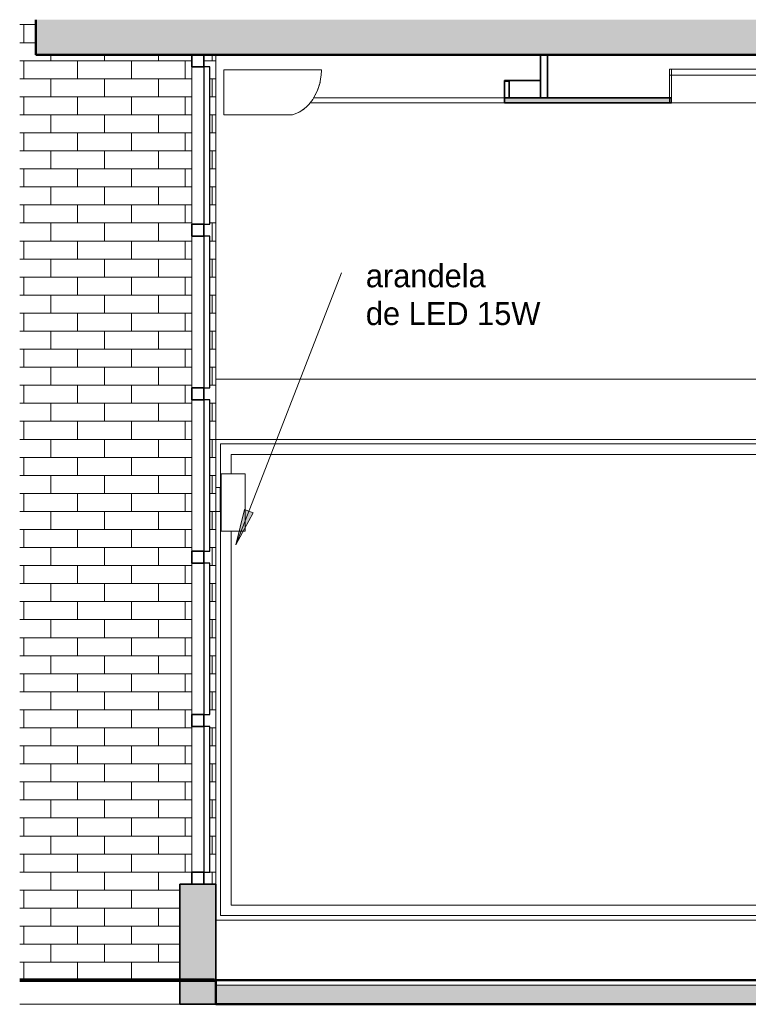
# Model space of a CAD drawing. Header units: metres. Extents: x -29 to 486, y -1 to 6.
# Tile 152 of 165: x 233 to 236, y 0 to 4. Entities that reach past the tile are written whole.
import ezdxf

# ---------------------------------------------------------------- set-up
doc = ezdxf.new("R2010")
doc.units = ezdxf.units.M
doc.linetypes.add('IMPORT-HIDDEN _4_', pattern=[0.005, 0.003333, -0.001667])
doc.layers.get('DEFPOINTS').update_dxf_attribs({"lineweight": 18})
for name, color, linetype, lineweight in [('A-CLNG', 13, 'Continuous', 18), ('A-CLNG-PATT', 13, 'Continuous', 35), ('A-FLOR', 192, 'Continuous', 18), ('A-FLOR-MCUT', 51, 'Continuous', 18), ('A-FLOR-PATT', 8, 'Continuous', 50), ('A-GENM', 13, 'Continuous', 18), ('A-GLAZ', 151, 'Continuous', 18), ('A-GLAZ-CURT', 52, 'Continuous', 18), ('A-GLAZ-CWMG', 51, 'Continuous', 18), ('A-WALL', 113, 'Continuous', 18), ('A-WALL-PATT', 111, 'Continuous', 35), ('ARQ-ALV-MEDIA', 7, 'Continuous', 18), ('ARQ-EST-PILAR', 10, 'Continuous', 35), ('ARQ-PISO-DESN', 7, 'Continuous', 18), ('ARQ-PROJECAO', 7, 'IMPORT-HIDDEN _4_', 18), ('DETALHES_CTR35', 7, 'Continuous', 18), ('E-LITE-EQPM', 33, 'Continuous', 9), ('ESQUADRIAS', 10, 'Continuous', 35), ('G-ANNO-TEXT', 231, 'Continuous', 9), ('MOBILIARIO', 250, 'Continuous', 25), ('PAREDES', 50, 'Continuous', 70), ('Projeto da acquasoft Caldas NovasMOD_dwg', 252, 'Continuous', 18)]:
    doc.layers.add(name, color=color, linetype=linetype, lineweight=lineweight)
doc.styles.add('Century Gothic_1', font='GOTHIC.TTF', dxfattribs={"height": 0.095807})
pattern_1 = [(0, (-13.44, 0), (0, 0.075), []), (90, (-13.44, 0), (-0.112, 0.075), [0.075, -0.075])]

# ---------------------------------------------------------------- blocks, each defined once
blk = doc.blocks.new('Painel do sistema - Envidraçado-165966-CORTE1-FORRO')
at = {"layer": 'A-GLAZ-CURT', "lineweight": 25}
for p, q in [((-12.5651, 1.055), (-12.5651, 0.45)), ((-12.5401, 1.055), (-12.5651, 1.055)), ((-12.5401, 0.45), (-12.5401, 1.055)), ((-12.5651, 0.45), (-12.5401, 0.45))]:
    blk.add_line(p, q, dxfattribs=at)
blk = doc.blocks.new('Montante retangular - 50 x 150 mm-165708-CORTE1-FORRO')
at = {"layer": 'A-GLAZ-CWMG', "lineweight": 35}
for p, q in [((-12.6146, 0.45), (-12.6146, 0.4)), ((-12.5646, 0.45), (-12.6146, 0.45)), ((-12.5646, 0.4), (-12.5646, 0.45)), ((-12.6146, 0.4), (-12.5646, 0.4))]:
    blk.add_line(p, q, dxfattribs=at)
blk = doc.blocks.new('Montante retangular - 50 x 150 mm-165707-CORTE1-FORRO')
at = {"layer": 'A-GLAZ-CWMG', "lineweight": 35}
for p, q in [((-12.6146, 3.85), (-12.6146, 3.8)), ((-12.5646, 3.85), (-12.6146, 3.85)), ((-12.5646, 3.8), (-12.5646, 3.85)), ((-12.6146, 3.8), (-12.5646, 3.8))]:
    blk.add_line(p, q, dxfattribs=at)
blk = doc.blocks.new('Montante retangular - 50 x 150 mm-165992-CORTE1-FORRO')
at = {"layer": 'A-GLAZ-CWMG'}
blk.add_line((-12.6146, 0.45), (-12.6146, 1.055), dxfattribs=at)
blk = doc.blocks.new('Painel do sistema - Envidraçado-165823-CORTE1-FORRO')
at = {"layer": 'A-GLAZ-CURT', "lineweight": 25}
for p, q in [((-12.5651, 1.735), (-12.5651, 1.105)), ((-12.5401, 1.735), (-12.5651, 1.735)), ((-12.5401, 1.105), (-12.5401, 1.735)), ((-12.5651, 1.105), (-12.5401, 1.105))]:
    blk.add_line(p, q, dxfattribs=at)
blk = doc.blocks.new('Montante retangular - 50 x 150 mm-165977-CORTE1-FORRO')
at = {"layer": 'A-GLAZ-CWMG'}
blk.add_line((-12.6146, 1.105), (-12.6146, 1.735), dxfattribs=at)
blk = doc.blocks.new('Painel do sistema - Envidraçado-1797007-CORTE1-FORRO')
at = {"layer": 'A-GLAZ-CURT', "lineweight": 25}
for p, q in [((-12.5651, 3.8), (-12.5651, 3.145)), ((-12.5401, 3.8), (-12.5651, 3.8)), ((-12.5401, 3.145), (-12.5401, 3.8)), ((-12.5651, 3.145), (-12.5401, 3.145))]:
    blk.add_line(p, q, dxfattribs=at)
blk = doc.blocks.new('Montante retangular - 50 x 150 mm-1797004-CORTE1-FORRO')
at = {"layer": 'A-GLAZ-CWMG'}
blk.add_line((-12.6146, 3.145), (-12.6146, 3.8), dxfattribs=at)
blk = doc.blocks.new('Montante retangular - 50 x 150 mm-165958-CORTE1-FORRO')
at = {"layer": 'A-GLAZ-CWMG', "lineweight": 35}
for p, q in [((-12.6146, 3.145), (-12.6146, 3.095)), ((-12.5646, 3.145), (-12.6146, 3.145)), ((-12.5646, 3.095), (-12.5646, 3.145)), ((-12.6146, 3.095), (-12.5646, 3.095))]:
    blk.add_line(p, q, dxfattribs=at)
blk = doc.blocks.new('Arandela - retangular - Irradiando para cima e para baixo 1-1227313-CORTE1-FORRO')
at = {"layer": 'E-LITE-EQPM', "lineweight": 18}
for p, q in [((-12.4926, 2.1067), (-12.3926, 2.1067)), ((-12.4926, 2.1067), (-12.4926, 1.8676)), ((-12.3926, 2.1067), (-12.3926, 1.8676)), ((-12.5146, 2.05), (-12.4976, 2.05)), ((-12.4976, 2.05), (-12.4926, 2.05)), ((-12.4976, 2.05), (-12.4976, 1.95)), ((-12.4976, 1.95), (-12.5146, 1.95)), ((-12.4926, 1.95), (-12.4976, 1.95)), ((-12.3926, 1.8676), (-12.4926, 1.8676))]:
    blk.add_line(p, q, dxfattribs=at)
blk = doc.blocks.new('Projeto da acquasoft Caldas NovasMOD_dwg_CAD-ABI-1411846-CORTE1-FORRO')
at = {"layer": 'MOBILIARIO'}
for p, q in [((-11.9846, 0), (-12.3212, 0)), ((-12.3212, 0), (-12.3066, 0)), ((-11.9826, 0), (-12.2912, 0)), ((-12.2912, 0), (-12.2854, 0)), ((-12.2642, 0), (-12.2854, 0)), ((-11.8482, 0), (-12.1664, 0)), ((-12.0874, 0), (-12.1086, 0)), ((-11.946, 0), (-11.9846, 0)), ((-11.9672, 0), (-11.9826, 0)), ((-11.946, 0), (-11.9248, 0)), ((-11.7692, 0), (-11.748, 0))]:
    blk.add_line(p, q, dxfattribs=at)
at = {"layer": 'MOBILIARIO', "flags": 128}
for points in [[(-12.0143, 0), (-12.2854, 0), (-12.3066, 0), (-12.0355, 0)], [(-11.6961, 0), (-11.9672, 0), (-11.946, 0), (-11.6749, 0), (-12.0355, 0)]]:
    blk.add_lwpolyline(points, dxfattribs=at)
blk = doc.blocks.new('Projeto da acquasoft Caldas NovasMOD_dwg_CAD-ABI-V113-CORTE1-FORRO')
at = {"layer": 'MOBILIARIO'}
for p, q in [((-11.3755, 0), (-11.3968, 0)), ((-10.9784, 0), (-11.2966, 0)), ((-11.1988, 0), (-11.22, 0)), ((-11.1602, 0), (-11.1988, 0)), ((-11.1621, 0), (-11.1776, 0)), ((-10.8535, 0), (-11.1621, 0)), ((-10.8236, 0), (-11.1602, 0)), ((-11.0573, 0), (-11.0361, 0)), ((-10.8806, 0), (-10.8594, 0)), ((-10.8594, 0), (-10.8535, 0)), ((-10.8381, 0), (-10.8236, 0))]:
    blk.add_line(p, q, dxfattribs=at)
at = {"layer": 'MOBILIARIO', "flags": 128}
for points in [[(-11.1304, 0), (-10.8594, 0), (-10.8381, 0), (-11.1092, 0), (-11.4699, 0)], [(-11.4486, 0), (-11.1776, 0), (-11.1988, 0), (-11.4699, 0)]]:
    blk.add_lwpolyline(points, dxfattribs=at)
blk = doc.blocks.new('Projeto da acquasoft Caldas NovasMOD_dwg_CAD-ABI-1411847-CORTE1-FORRO')
at = {"layer": 'MOBILIARIO'}
for p, q in [((-11.9846, 0), (-12.3212, 0)), ((-12.3212, 0), (-12.3066, 0)), ((-11.9826, 0), (-12.2912, 0)), ((-12.2912, 0), (-12.2854, 0)), ((-12.2642, 0), (-12.2854, 0)), ((-11.8482, 0), (-12.1664, 0)), ((-12.0874, 0), (-12.1086, 0)), ((-11.946, 0), (-11.9846, 0)), ((-11.9672, 0), (-11.9826, 0)), ((-11.946, 0), (-11.9248, 0)), ((-11.7692, 0), (-11.748, 0))]:
    blk.add_line(p, q, dxfattribs=at)
at = {"layer": 'MOBILIARIO', "flags": 128}
for points in [[(-12.0143, 0), (-12.2854, 0), (-12.3066, 0), (-12.0355, 0)], [(-11.6961, 0), (-11.9672, 0), (-11.946, 0), (-11.6749, 0), (-12.0355, 0)]]:
    blk.add_lwpolyline(points, dxfattribs=at)
blk = doc.blocks.new('Projeto da acquasoft Caldas NovasMOD_dwg_CAD-ABI-V114-CORTE1-FORRO')
at = {"layer": 'MOBILIARIO'}
for p, q in [((-11.3755, 0), (-11.3968, 0)), ((-10.9784, 0), (-11.2966, 0)), ((-11.1988, 0), (-11.22, 0)), ((-11.1602, 0), (-11.1988, 0)), ((-11.1621, 0), (-11.1776, 0)), ((-10.8535, 0), (-11.1621, 0)), ((-10.8236, 0), (-11.1602, 0)), ((-11.0573, 0), (-11.0361, 0)), ((-10.8806, 0), (-10.8594, 0)), ((-10.8594, 0), (-10.8535, 0)), ((-10.8381, 0), (-10.8236, 0))]:
    blk.add_line(p, q, dxfattribs=at)
at = {"layer": 'MOBILIARIO', "flags": 128}
for points in [[(-11.1304, 0), (-10.8594, 0), (-10.8381, 0), (-11.1092, 0), (-11.4699, 0)], [(-11.4486, 0), (-11.1776, 0), (-11.1988, 0), (-11.4699, 0)]]:
    blk.add_lwpolyline(points, dxfattribs=at)
blk = doc.blocks.new('Projeto da acquasoft Caldas NovasMOD_dwg_CAD-ABI-V115-CORTE1-FORRO')
at = {"layer": 'MOBILIARIO'}
for p, q in [((-11.1988, 0), (-11.22, 0)), ((-11.1602, 0), (-11.1988, 0)), ((-11.1621, 0), (-11.1776, 0)), ((-11.0281, 0), (-11.1621, 0)), ((-10.973, 0), (-11.1602, 0))]:
    blk.add_line(p, q, dxfattribs=at)
at = {"layer": 'MOBILIARIO', "flags": 128}
blk.add_lwpolyline([(-11.2102, 0), (-11.1776, 0), (-11.1988, 0), (-11.2526, 0)], dxfattribs=at)
blk = doc.blocks.new('Projeto da acquasoft Caldas NovasMOD_dwg_CAD-ABI-V116-CORTE1-FORRO')
at = {"layer": 'MOBILIARIO'}
for p, q in [((-11.9846, 0), (-12.1718, 0)), ((-11.9826, 0), (-12.1167, 0)), ((-11.946, 0), (-11.9846, 0)), ((-11.9672, 0), (-11.9826, 0)), ((-11.946, 0), (-11.9248, 0))]:
    blk.add_line(p, q, dxfattribs=at)
at = {"layer": 'MOBILIARIO', "flags": 128}
blk.add_lwpolyline([(-11.9346, 0), (-11.9672, 0), (-11.946, 0), (-11.8922, 0)], dxfattribs=at)
blk = doc.blocks.new('Projeto da acquasoft Caldas NovasMOD_dwg-1411832-CORTE1-FORRO')
at = {"layer": 'ARQ-ALV-MEDIA'}
for p in [(-6.8713, 0), (-6.8713, 0), (1.2787, 0)]:
    blk.add_line(p, (-12.5213, 0), dxfattribs=at)
at = {"layer": 'ARQ-EST-PILAR'}
for p, q in [((-12.5213, 0), (-12.6713, 0)), ((-12.5213, 0), (-12.6713, 0)), ((-12.5213, 0), (-12.6713, 0)), ((-12.6713, 0), (-12.5213, 0)), ((-12.6713, 0), (-12.5213, 0))]:
    blk.add_line(p, q, dxfattribs=at)
at = {"layer": 'ARQ-EST-PILAR', "flags": 128}
blk.add_lwpolyline([(-12.6713, 0), (-12.5213, 0)], close=True, dxfattribs=at)
at = {"layer": 'ARQ-PISO-DESN'}
for p, q in [((-12.5213, 0), (-7.1713, 0)), ((-13.3313, 0), (2.2232, 0))]:
    blk.add_line(p, q, dxfattribs=at)
at = {"layer": 'ARQ-PROJECAO'}
for p, q in [((-12.5213, 0), (-7.1713, 0)), ((-13.2713, 0), (2.2232, 0))]:
    blk.add_line(p, q, dxfattribs=at)
at = {"layer": 'DEFPOINTS'}
blk.add_line((1.4287, 0), (-12.6713, 0), dxfattribs=at)
at = {"layer": 'DETALHES_CTR35'}
for p, q in [((-13.3313, 0), (-12.6713, 0)), ((-12.6713, 0), (-13.3313, 0)), ((-13.3313, 0), (-12.6713, 0)), ((-12.6713, 0), (-13.3313, 0)), ((-13.3313, 0), (-12.6713, 0)), ((-12.6713, 0), (-13.3313, 0))]:
    blk.add_line(p, q, dxfattribs=at)
at = {"layer": 'ESQUADRIAS'}
blk.add_line((-6.8713, 0), (-12.5213, 0), dxfattribs=at)
blk.add_line((-6.8713, 0), (-12.5213, 0), dxfattribs=at)
at = {"layer": 'MOBILIARIO', "flags": 128}
blk.add_lwpolyline([(-11.5724, 0), (-12.1381, 0), (-11.5724, 0), (-11.0067, 0)], close=True, dxfattribs=at)
blk.add_lwpolyline([(-11.5724, 0), (-12.1381, 0), (-11.5724, 0), (-11.0067, 0)], close=True, dxfattribs=at)
blk.add_lwpolyline([(-11.5724, 0), (-12.1381, 0), (-11.5724, 0), (-11.0067, 0)], close=True, dxfattribs=at)
blk.add_lwpolyline([(-11.5724, 0), (-12.1381, 0), (-11.5724, 0), (-11.0067, 0)], close=True, dxfattribs=at)
blk.add_lwpolyline([(-11.5724, 0), (-12.1381, 0), (-11.5724, 0), (-11.0067, 0)], close=True, dxfattribs=at)
blk.add_lwpolyline([(-11.5724, 0), (-12.1381, 0), (-11.5724, 0), (-11.0067, 0)], close=True, dxfattribs=at)
blk.add_lwpolyline([(-11.5724, 0), (-12.1381, 0), (-11.5724, 0), (-11.0067, 0)], close=True, dxfattribs=at)
at = {"layer": 'PAREDES'}
for p, q in [((-12.5213, 0), (-12.6713, 0)), ((-13.3313, 0), (-12.6713, 0)), ((-12.6713, 0), (-13.3313, 0)), ((-13.3313, 0), (-12.5213, 0)), ((-12.5213, 0), (-13.3313, 0)), ((-12.5213, 0), (-13.3313, 0)), ((-13.3313, 0), (-12.5213, 0)), ((-12.5213, 0), (-13.3313, 0)), ((-13.3313, 0), (-12.5213, 0)), ((-12.5213, 0), (-13.3313, 0)), ((-13.3313, 0), (-12.5213, 0)), ((-12.6713, 0), (-13.3313, 0)), ((-13.3313, 0), (-12.6713, 0)), ((-12.6713, 0), (-13.3313, 0)), ((-13.3313, 0), (-12.6713, 0)), ((-13.3313, 0), (-12.6713, 0)), ((-12.6713, 0), (-13.3313, 0))]:
    blk.add_line(p, q, dxfattribs=at)
for name in ['Projeto da acquasoft Caldas NovasMOD_dwg_CAD-ABI-1411846-CORTE1-FORRO', 'Projeto da acquasoft Caldas NovasMOD_dwg_CAD-ABI-1411847-CORTE1-FORRO', 'Projeto da acquasoft Caldas NovasMOD_dwg_CAD-ABI-1411846-CORTE1-FORRO', 'Projeto da acquasoft Caldas NovasMOD_dwg_CAD-ABI-1411847-CORTE1-FORRO', 'Projeto da acquasoft Caldas NovasMOD_dwg_CAD-ABI-1411847-CORTE1-FORRO', 'Projeto da acquasoft Caldas NovasMOD_dwg_CAD-ABI-1411846-CORTE1-FORRO', 'Projeto da acquasoft Caldas NovasMOD_dwg_CAD-ABI-1411847-CORTE1-FORRO', 'Projeto da acquasoft Caldas NovasMOD_dwg_CAD-ABI-1411846-CORTE1-FORRO', 'Projeto da acquasoft Caldas NovasMOD_dwg_CAD-ABI-1411847-CORTE1-FORRO', 'Projeto da acquasoft Caldas NovasMOD_dwg_CAD-ABI-1411846-CORTE1-FORRO', 'Projeto da acquasoft Caldas NovasMOD_dwg_CAD-ABI-1411847-CORTE1-FORRO', 'Projeto da acquasoft Caldas NovasMOD_dwg_CAD-ABI-1411846-CORTE1-FORRO', 'Projeto da acquasoft Caldas NovasMOD_dwg_CAD-ABI-1411847-CORTE1-FORRO', 'Projeto da acquasoft Caldas NovasMOD_dwg_CAD-ABI-1411846-CORTE1-FORRO', 'Projeto da acquasoft Caldas NovasMOD_dwg_CAD-ABI-V116-CORTE1-FORRO', 'Projeto da acquasoft Caldas NovasMOD_dwg_CAD-ABI-V113-CORTE1-FORRO', 'Projeto da acquasoft Caldas NovasMOD_dwg_CAD-ABI-V114-CORTE1-FORRO', 'Projeto da acquasoft Caldas NovasMOD_dwg_CAD-ABI-V113-CORTE1-FORRO', 'Projeto da acquasoft Caldas NovasMOD_dwg_CAD-ABI-V114-CORTE1-FORRO', 'Projeto da acquasoft Caldas NovasMOD_dwg_CAD-ABI-V113-CORTE1-FORRO', 'Projeto da acquasoft Caldas NovasMOD_dwg_CAD-ABI-V114-CORTE1-FORRO', 'Projeto da acquasoft Caldas NovasMOD_dwg_CAD-ABI-V113-CORTE1-FORRO', 'Projeto da acquasoft Caldas NovasMOD_dwg_CAD-ABI-V114-CORTE1-FORRO', 'Projeto da acquasoft Caldas NovasMOD_dwg_CAD-ABI-V113-CORTE1-FORRO', 'Projeto da acquasoft Caldas NovasMOD_dwg_CAD-ABI-V114-CORTE1-FORRO', 'Projeto da acquasoft Caldas NovasMOD_dwg_CAD-ABI-V113-CORTE1-FORRO', 'Projeto da acquasoft Caldas NovasMOD_dwg_CAD-ABI-V114-CORTE1-FORRO', 'Projeto da acquasoft Caldas NovasMOD_dwg_CAD-ABI-V113-CORTE1-FORRO', 'Projeto da acquasoft Caldas NovasMOD_dwg_CAD-ABI-V114-CORTE1-FORRO', 'Projeto da acquasoft Caldas NovasMOD_dwg_CAD-ABI-V115-CORTE1-FORRO']:
    blk.add_blockref(name, (0, 0))
blk = doc.blocks.new('Luminária comercial - Parabólica quadrada - 0600x0600 mm_2 Lâmpadas_ - 120V-1152860-CORTE1-FORRO')
at = {"layer": 'E-LITE-EQPM', "lineweight": 18}
for p, q in [((-10.6272, 3.7897), (-10.6192, 3.7897)), ((-10.6272, 3.7643), (-10.6272, 3.7897)), ((-10.6272, 3.7643), (-10.6192, 3.7643)), ((-10.6272, 3.67), (-10.6272, 3.7643)), ((-10.6192, 3.7643), (-10.6272, 3.7643))]:
    blk.add_line(p, q, dxfattribs=at)
blk = doc.blocks.new('Luminária comercial - Parabólica quadrada - 0600x0600 mm_2 Lâmpadas_ - 120V-V144-CORTE1-FORRO')
at = {"layer": 'E-LITE-EQPM', "lineweight": 18}
for p, q in [((-10.6192, 3.7897), (-10.0096, 3.7897)), ((-10.6192, 3.7643), (-10.6192, 3.7897)), ((-10.0096, 3.7897), (-10.0096, 3.7643)), ((-10.6192, 3.7643), (-10.0096, 3.7643)), ((-10.6192, 3.65), (-10.6192, 3.7643)), ((-10.0096, 3.7643), (-10.6192, 3.7643)), ((-10.0096, 3.7643), (-10.0096, 3.65)), ((-10.0096, 3.65), (-10.6192, 3.65))]:
    blk.add_line(p, q, dxfattribs=at)
blk = doc.blocks.new('Equipamento - Ar-Condicionado Split - Equipamento - Ar-Condicionado Split-2605634-CORTE1-FORRO')
at = {"layer": 'A-GENM'}
for p, q in [((-12.0762, 3.7873), (-12.4826, 3.7873)), ((-12.4826, 3.7873), (-12.4826, 3.6)), ((-12.0762, 3.7841), (-12.0762, 3.7873)), ((-12.1267, 3.6453), (-12.1261, 3.6447)), ((-12.1614, 3.616), (-12.1604, 3.615)), ((-12.155, 3.6203), (-12.1543, 3.6196)), ((-12.1486, 3.6245), (-12.1478, 3.6238)), ((-12.4826, 3.6), (-12.1964, 3.6))]:
    blk.add_line(p, q, dxfattribs=at)
for centre, radius, start, end in [((-12.2946, 3.7841), 0.2184, 321.9765, 360), ((-12.2946, 3.7841), 0.2184, 343.9461, 347.1309), ((-12.2946, 3.7841), 0.2184, 334.5537, 343.4245), ((-12.2955, 3.7844), 0.2184, 343.4223, 343.9529), ((-12.2355, 3.7379), 0.1433, 285.7932, 321.9765), ((-12.3331, 3.7145), 0.2184, 341.3755, 341.8789), ((-12.3313, 3.7117), 0.2184, 343.8187, 344.0023), ((-12.3241, 3.728), 0.2184, 341.1396, 341.3994), ((-12.3223, 3.7266), 0.2184, 343.2864, 343.8163), ((-12.3157, 3.7416), 0.2184, 341.0058, 341.2653), ((-12.3144, 3.7388), 0.2184, 343.5239, 344.055), ((-12.3074, 3.7545), 0.2184, 341.0145, 341.5335), ((-12.2355, 3.7379), 0.1433, 296.496, 297.1587), ((-12.3671, 3.6854), 0.2184, 341.1863, 341.7062), ((-12.3636, 3.6819), 0.2184, 343.4172, 343.6825), ((-12.2355, 3.7379), 0.1433, 305.4405, 307.4895), ((-12.3546, 3.6942), 0.2184, 341.195, 341.6569), ((-12.2355, 3.7379), 0.1433, 308.0224, 309.5684), ((-12.3516, 3.6903), 0.2184, 343.6133, 343.8791), ((-12.344, 3.7038), 0.2184, 341.417, 341.6098)]:
    blk.add_arc(centre, radius, start, end, dxfattribs=at)
blk = doc.blocks.new('Modelos genéricos 21 - Modelos genéricos 21-2628547-CORTE1-FORRO')
at = {"layer": 'A-GENM', "lineweight": 35}
for p, q in [((-11.1646, 3.7423), (-11.3146, 3.7423)), ((-11.3146, 3.7423), (-11.3146, 3.67)), ((-11.1646, 3.67), (-11.1646, 3.7423)), ((-11.3146, 3.67), (-11.1646, 3.67))]:
    blk.add_line(p, q, dxfattribs=at)
blk = doc.blocks.new('M_Fixado - 260 x 200 mm-2644279-CORTE1-FORRO')
at = {"layer": 'A-GLAZ'}
for p, q in [((-9.9146, 2.25), (-12.5146, 2.25)), ((-12.4956, 2.05), (-12.4956, 2.231)), ((-12.4956, 2.231), (-9.9336, 2.231)), ((-9.9336, 2.231), (-9.9336, 0.269)), ((-9.9146, 0.25), (-9.9146, 2.25)), ((-12.4516, 2.1067), (-12.4516, 2.187)), ((-12.4516, 2.187), (-9.9776, 2.187)), ((-9.9776, 2.187), (-9.9776, 0.313)), ((-12.4956, 0.269), (-12.4956, 1.95)), ((-12.4516, 0.313), (-12.4516, 1.8676)), ((-9.9776, 0.313), (-12.4516, 0.313)), ((-12.5146, 0.25), (-9.9146, 0.25)), ((-9.9336, 0.269), (-12.4956, 0.269))]:
    blk.add_line(p, q, dxfattribs=at)

msp = doc.modelspace()

# ---------------------------------------------------------------- hatches: boundary and pattern name
at = {"layer": 'A-CLNG-PATT', "lineweight": 18}
h = msp.add_hatch(color=256, dxfattribs=at)
h.paths.add_polyline_path([(246.3598, 3.65), (246.3598, 3.67), (245.6475, 3.67), (245.6475, 3.65), (246.3102, 3.65)], flags=0)
h.paths.add_polyline_path([(235.6475, 3.65), (235.6472, 3.67), (234.9598, 3.67), (234.9598, 3.65), (235.6472, 3.65)], flags=0)
at = {"layer": 'A-FLOR-PATT', "lineweight": 18}
for points in [[(248.1098, 3.85), (248.1098, 3.9957), (233.0098, 3.9957), (233.0098, 3.85), (248.0835, 3.85)], [(247.5254, -0.1), (247.5598, -0.1), (247.5598, -0.02), (233.7598, -0.02), (233.7598, -0.1), (247.3154, -0.1)]]:
    msp.add_hatch(color=256, dxfattribs=at).paths.add_polyline_path(points, flags=0)
at = {"layer": 'A-WALL-PATT', "lineweight": 18}
h = msp.add_hatch(dxfattribs=at)
h.set_pattern_fill('FP_89', color=256, style=0, pattern_type=2)
h.set_pattern_definition(pattern_1)
h.paths.add_polyline_path([(233.6098, 0), (233.6098, 3.85), (233.0098, 3.85), (233.0098, 3.9957), (232.9431, 3.9957), (232.9431, 0), (233.1348, 0)], flags=0)
h = msp.add_hatch(dxfattribs=at)
h.set_pattern_fill('FP_89', color=256, style=0, pattern_type=2)
h.set_pattern_definition(pattern_1)
h.paths.add_polyline_path([(233.7098, 0.4), (233.7598, 0.4), (233.7598, 3.85), (233.7098, 3.85), (233.7098, 3.8), (233.7343, 3.8), (233.7343, 3.145), (233.7098, 3.145), (233.7098, 3.095), (233.7343, 3.095), (233.7343, 2.465), (233.7098, 2.465), (233.7098, 2.415), (233.7343, 2.415), (233.7343, 1.785), (233.7098, 1.785), (233.7098, 1.735), (233.7343, 1.735), (233.7343, 1.105), (233.7098, 1.105), (233.7098, 1.055), (233.7343, 1.055), (233.7342, 0.45), (233.7098, 0.45), (233.7098, 0.4082)], flags=0)
h.paths.add_polyline_path([(233.6598, 0.4), (233.6598, 3.85), (233.6098, 3.85), (233.6098, 0.4)], flags=0)
msp.add_hatch(color=256, dxfattribs=at).paths.add_polyline_path([(233.6909, -0.1), (233.7598, -0.1), (233.7598, 0.4), (233.6098, 0.4), (233.6098, -0.1)], flags=0)
at = {"layer": 'G-ANNO-TEXT'}
msp.add_hatch(color=210, dxfattribs=at).paths.add_polyline_path([(233.8423, 1.8112), (233.915, 1.9439), (233.8782, 1.9582)], flags=0)

# ---------------------------------------------------------------- linework, layer by layer
at = {"layer": 'A-CLNG', "lineweight": 35}
for p, q in [((235.1098, 3.85), (235.1098, 3.67)), ((235.1398, 3.67), (235.1398, 3.85)), ((234.9798, 3.74), (234.9598, 3.74)), ((234.9598, 3.74), (234.9598, 3.65)), ((234.9798, 3.67), (234.9798, 3.74)), ((234.9598, 3.67), (235.6552, 3.67)), ((234.9598, 3.65), (235.6552, 3.65)), ((235.6475, 3.65), (235.6475, 3.67))]:
    msp.add_line(p, q, dxfattribs=at)
at = {"layer": 'A-CLNG'}
for p, q in [((234.9598, 3.65), (234.1521, 3.65)), ((234.1645, 3.67), (234.9598, 3.67))]:
    msp.add_line(p, q, dxfattribs=at)
at = {"layer": 'A-FLOR', "lineweight": 50}
for p, q in [((233.0098, 3.9957), (233.0098, 3.85)), ((233.0098, 3.85), (248.1098, 3.85)), ((247.5598, 0), (233.7598, 0)), ((233.7598, 0), (233.7598, -0.1)), ((233.7598, -0.1), (247.5598, -0.1))]:
    msp.add_line(p, q, dxfattribs=at)
at = {"layer": 'A-FLOR-MCUT'}
msp.add_line((247.5598, -0.02), (233.7598, -0.02), dxfattribs=at)
at = {"layer": 'A-WALL'}
for p, q in [((233.7598, 3.85), (233.7598, 0.4)), ((236.5598, 2.5), (233.7598, 2.5)), ((233.7598, 2.25), (236.3598, 2.25)), ((236.3598, 0.25), (233.7598, 0.25)), ((232.9431, 0), (233.6098, 0)), ((232.9431, -0.1), (233.6098, -0.1))]:
    msp.add_line(p, q, dxfattribs=at)
at = {"layer": 'A-WALL', "lineweight": 35}
for p, q in [((233.6098, 0.4), (233.6098, -0.1)), ((233.7598, 0.4), (233.6098, 0.4)), ((233.7598, 0), (233.7598, 0.4)), ((233.6098, -0.1), (233.7598, -0.1))]:
    msp.add_line(p, q, dxfattribs=at)
at = {"layer": 'G-ANNO-TEXT', "color": 210}
for p, q in [((233.8423, 1.8112), (234.2817, 2.9428)), ((233.8782, 1.9582), (233.8423, 1.8112)), ((233.8423, 1.8112), (233.915, 1.9439)), ((233.915, 1.9439), (233.8782, 1.9582))]:
    msp.add_line(p, q, dxfattribs=at)

# ---------------------------------------------------------------- block references
at = {"layer": 'A-GENM'}
for name in ['Equipamento - Ar-Condicionado Split - Equipamento - Ar-Condicionado Split-2605634-CORTE1-FORRO', 'Modelos genéricos 21 - Modelos genéricos 21-2628547-CORTE1-FORRO']:
    msp.add_blockref(name, (246.2744, 0), dxfattribs=at)
at = {"layer": 'A-GLAZ'}
msp.add_blockref('M_Fixado - 260 x 200 mm-2644279-CORTE1-FORRO', (246.2744, 0), dxfattribs=at)
at = {"layer": 'A-GLAZ-CURT'}
for name, p in [('Painel do sistema - Envidraçado-1797007-CORTE1-FORRO', (246.2744, 0)), ('Painel do sistema - Envidraçado-165823-CORTE1-FORRO', (246.2744, 1.36)), ('Painel do sistema - Envidraçado-165823-CORTE1-FORRO', (246.2744, 0.68)), ('Painel do sistema - Envidraçado-165823-CORTE1-FORRO', (246.2744, 0)), ('Painel do sistema - Envidraçado-165966-CORTE1-FORRO', (246.2744, 0))]:
    msp.add_blockref(name, p, dxfattribs=at)
at = {"layer": 'A-GLAZ-CWMG'}
for name, p in [('Montante retangular - 50 x 150 mm-165707-CORTE1-FORRO', (246.2744, 0)), ('Montante retangular - 50 x 150 mm-1797004-CORTE1-FORRO', (246.2744, 0)), ('Montante retangular - 50 x 150 mm-165958-CORTE1-FORRO', (246.2744, 0)), ('Montante retangular - 50 x 150 mm-165977-CORTE1-FORRO', (246.2744, 1.36)), ('Montante retangular - 50 x 150 mm-165958-CORTE1-FORRO', (246.2744, -0.68)), ('Montante retangular - 50 x 150 mm-165977-CORTE1-FORRO', (246.2744, 0.68)), ('Montante retangular - 50 x 150 mm-165958-CORTE1-FORRO', (246.2744, -1.36)), ('Montante retangular - 50 x 150 mm-165977-CORTE1-FORRO', (246.2744, 0)), ('Montante retangular - 50 x 150 mm-165958-CORTE1-FORRO', (246.2744, -2.04)), ('Montante retangular - 50 x 150 mm-165992-CORTE1-FORRO', (246.2744, 0)), ('Montante retangular - 50 x 150 mm-165708-CORTE1-FORRO', (246.2744, 0))]:
    msp.add_blockref(name, p, dxfattribs=at)
at = {"layer": 'E-LITE-EQPM', "lineweight": 18}
for name in ['Luminária comercial - Parabólica quadrada - 0600x0600 mm_2 Lâmpadas_ - 120V-1152860-CORTE1-FORRO', 'Luminária comercial - Parabólica quadrada - 0600x0600 mm_2 Lâmpadas_ - 120V-V144-CORTE1-FORRO', 'Arandela - retangular - Irradiando para cima e para baixo 1-1227313-CORTE1-FORRO']:
    msp.add_blockref(name, (246.2744, 0), dxfattribs=at)
at = {"layer": 'Projeto da acquasoft Caldas NovasMOD_dwg', "color": 7}
msp.add_blockref('Projeto da acquasoft Caldas NovasMOD_dwg-1411832-CORTE1-FORRO', (246.2744, 0), dxfattribs=at)

# ---------------------------------------------------------------- texts
at = {"layer": 'G-ANNO-TEXT', "color": 7, "insert": (234.3833, 2.9785), "char_height": 0.09581, "width": 0.894, "attachment_point": 1, "line_spacing_factor": 0.984117, "style": 'Century Gothic_1'}
msp.add_mtext('arandela\\Pde LED 15W', dxfattribs=at)

doc.saveas('drawing.dxf')
